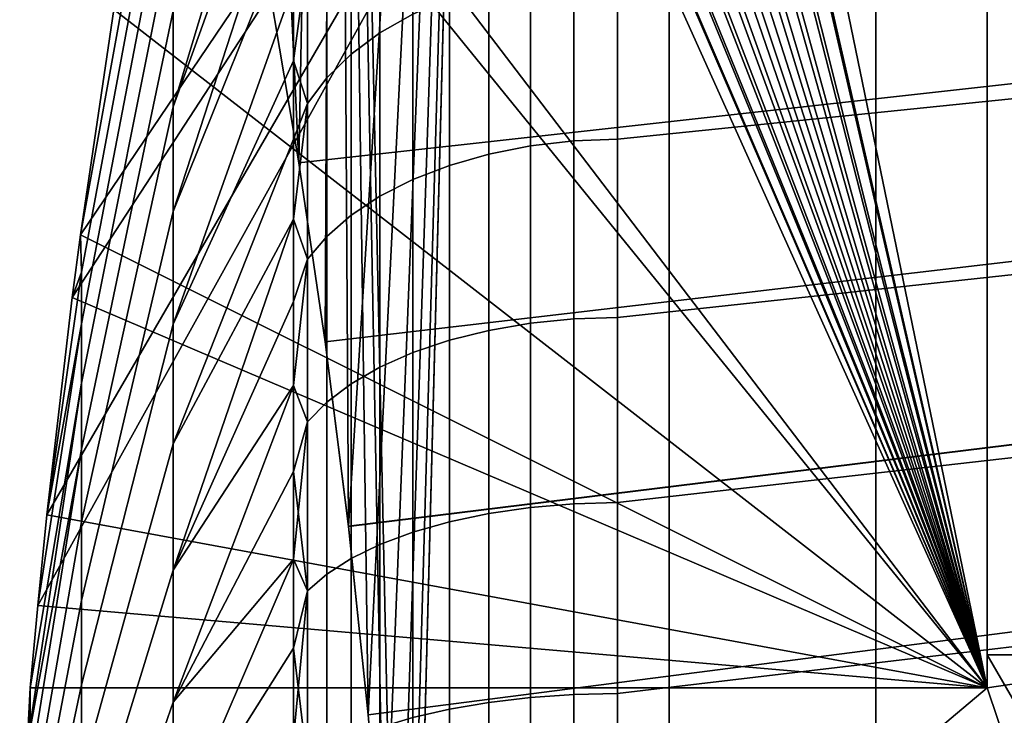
# Model space of a CAD drawing. Header units: metres. Extents: x -109 to 109, y -100 to 58.
# Tile 101 of 256: x -89.44 to -87.97, y 44.16 to 45.2. Entities that reach past the tile are written whole.
import ezdxf

# ---------------------------------------------------------------- set-up
doc = ezdxf.new("R2010")
doc.units = ezdxf.units.M
doc.layers.add('solid_21_062_100_XXX', color=7, linetype='CONTINUOUS')

msp = doc.modelspace()

# ---------------------------------------------------------------- linework, layer by layer
at = {"layer": 'solid_21_062_100_XXX'}
for points in [[(-88.973404, 47.799999, 3.662539), (-89.162148, 47.799999, 2.944479), (-89.027458, 44.984215, 3.473162), (-88.987923, 44.717022, 3.612728)], [(-89.162148, 47.799999, 2.944479), (-89.070724, 45.241234, 3.313137), (-89.027458, 44.984215, 3.473162)], [(-88.973404, 47.799999, -3.662539), (-89.027412, 44.983936, -3.473325), (-89.070694, 45.241035, -3.313264)], [(-88.973404, 47.799999, -3.662539), (-88.9879, 44.71685, -3.612811), (-89.027412, 44.983936, -3.473325)], [(-88.973404, 47.799999, 3.662539), (-88.987923, 44.717022, 3.612728), (-88.95311, 44.442177, 3.730969)], [(-88.74398, 47.799999, -4.368627), (-88.953049, 44.441681, -3.731162), (-88.9879, 44.71685, -3.612811), (-88.973404, 47.799999, -3.662539)], [(-88.743973, 28.5, -4.368652), (-88.973404, 28.5, -3.662532), (-88.869316, 43, -4), (-88.74398, 47.799999, -4.368627)], [(-88.74398, 47.799999, 4.368627), (-88.973404, 47.799999, 3.662539), (-88.883125, 43.584702, 3.957034), (-88.87278, 43.292572, 3.989282)], [(-88.973404, 47.799999, 3.662539), (-88.900177, 43.874352, 3.903273), (-88.883125, 43.584702, 3.957034)], [(-88.973404, 47.799999, 3.662539), (-88.923653, 44.16069, 3.827897), (-88.900177, 43.874352, 3.903273)], [(-88.973404, 47.799999, 3.662539), (-88.95311, 44.442177, 3.730969), (-88.923653, 44.16069, 3.827897)], [(-88.74398, 47.799999, -4.368627), (-88.92363, 44.160416, -3.827981), (-88.953049, 44.441681, -3.731162)], [(-88.74398, 47.799999, -4.368627), (-88.900162, 43.874088, -3.903329), (-88.92363, 44.160416, -3.827981)], [(-88.74398, 47.799999, -4.368627), (-88.883118, 43.584526, -3.957062), (-88.900162, 43.874088, -3.903329)], [(-88.74398, 47.799999, -4.368627), (-88.87278, 43.292606, -3.98928), (-88.883118, 43.584526, -3.957062)], [(-88.74398, 47.799999, -4.368627), (-88.869316, 43, -4), (-88.87278, 43.292606, -3.98928)], [(-88.74398, 47.799999, 4.368627), (-88.87278, 43.292572, 3.989282), (-88.869316, 43, 4)], [(-88.74398, 47.799999, 4.368627), (-88.869316, 43, 4), (-88.743973, 28.5, 4.368652)], [(-88.74398, 47.799999, -4.368627), (-88.474617, 47.799999, -5.060491), (-88.474602, 28.5, -5.060523), (-88.743973, 28.5, -4.368652)], [(-88.474617, 47.799999, 5.060491), (-88.74398, 47.799999, 4.368627), (-88.743973, 28.5, 4.368652), (-88.474602, 28.5, 5.060523)], [(-88.474617, 47.799999, -5.060491), (-88.166183, 47.799999, -5.735868), (-88.166176, 28.5, -5.735888), (-88.474602, 28.5, -5.060523)], [(-88.166183, 47.799999, 5.735868), (-88.474617, 47.799999, 5.060491), (-88.474602, 28.5, 5.060523), (-88.166176, 28.5, 5.735888)], [(-88.166183, 47.799999, -5.735868), (-87.819687, 47.799999, -6.392541), (-87.819687, 28.5, -6.392544), (-88.166176, 28.5, -5.735888)], [(-87.819687, 47.799999, 6.392541), (-88.166183, 47.799999, 5.735868), (-88.166176, 28.5, 5.735888), (-87.819687, 28.5, 6.392543)], [(-88, 44.200962, -0.75), (-88, 46.878143, -0.75), (-89.417076, 44.323811, -0.75), (-89.428215, 44.200962, -0.75)], [(-88, 46.878143, -0.75), (-89.403587, 44.458649, -0.75), (-89.417076, 44.323811, -0.75)], [(-88, 46.878143, -0.75), (-89.365715, 44.783115, -0.75), (-89.403587, 44.458649, -0.75)], [(-88, 46.878143, -0.75), (-89.353363, 44.876709, -0.75), (-89.365715, 44.783115, -0.75)], [(-88, 46.878143, -0.75), (-89.30365, 45.212986, -0.75), (-89.353363, 44.876709, -0.75)], [(-88.668961, 46.863945, 0.75), (-88.617142, 46.873764, 0.75), (-88, 44.200962, 0.75)], [(-88.617142, 46.873764, 0.75), (-88.610741, 46.874584, 0.75), (-88, 44.200962, 0.75)], [(-88.610741, 46.874584, 0.75), (-88.551727, 46.878143, 0.75), (-88, 44.200962, 0.75)], [(-88, 44.200962, 0.75), (-88.551727, 46.878143, 0.75), (-88, 46.878143, 0.75)], [(-88, 44.25, -0.721688), (-88, 46.878143, 0.75), (-88, 46.878143, -0.75), (-88, 44.200962, -0.75)], [(-88, 44.200962, 0.75), (-88, 46.878143, 0.75), (-88, 44.25, 0.721688)], [(-88, 44.25, -0.721688), (-88, 44.25, 0.721688), (-88, 46.878143, 0.75)], [(-88.725609, 46.846348, 0.75), (-88.681511, 46.860683, 0.75), (-88, 44.200962, 0.75)], [(-88.681511, 46.860683, 0.75), (-88.668961, 46.863945, 0.75), (-88, 44.200962, 0.75)], [(-88.743652, 46.839123, 0.75), (-88.725609, 46.846348, 0.75), (-88, 44.200962, 0.75)], [(-88.779892, 46.82201, 0.75), (-88.743652, 46.839123, 0.75), (-88, 44.200962, 0.75)], [(-88.802475, 46.809452, 0.75), (-88.779892, 46.82201, 0.75), (-88, 44.200962, 0.75)], [(-88.831047, 46.791225, 0.75), (-88.802475, 46.809452, 0.75), (-88, 44.200962, 0.75)], [(-88.856964, 46.772179, 0.75), (-88.831047, 46.791225, 0.75), (-88, 44.200962, 0.75)], [(-88.878365, 46.754375, 0.75), (-88.856964, 46.772179, 0.75), (-88, 44.200962, 0.75)], [(-88.906204, 46.727928, 0.75), (-88.878365, 46.754375, 0.75), (-88, 44.200962, 0.75)], [(-88.92115, 46.711922, 0.75), (-88.906204, 46.727928, 0.75), (-88, 44.200962, 0.75)], [(-88.949348, 46.677444, 0.75), (-88.92115, 46.711922, 0.75), (-88, 44.200962, 0.75)], [(-88.958763, 46.664413, 0.75), (-88.949348, 46.677444, 0.75), (-88, 44.200962, 0.75)], [(-88.985634, 46.62159, 0.75), (-88.958763, 46.664413, 0.75), (-88, 44.200962, 0.75)], [(-89.014442, 46.561329, 0.75), (-88.990623, 46.612484, 0.75), (-88, 44.200962, 0.75)], [(-88.990623, 46.612484, 0.75), (-88.985634, 46.62159, 0.75), (-88, 44.200962, 0.75)], [(-89.016212, 46.556854, 0.75), (-88, 44.200962, 0.75), (-89.035118, 46.498283, 0.75)], [(-89.016212, 46.556854, 0.75), (-89.014442, 46.561329, 0.75), (-88, 44.200962, 0.75)], [(-88, 44.200962, 0.75), (-89.201447, 45.776501, 0.75), (-89.035118, 46.498283, 0.75)], [(-88, 44.200962, 0.75), (-89.216858, 45.699196, 0.75), (-89.201447, 45.776501, 0.75)], [(-89.215111, 45.210709, 1.734483), (-89.215111, 45.067425, 1.903004), (-89.035118, 45.663582, 2.388688), (-89.035118, 45.756947, 2.280294)], [(-89.215111, 45.067425, -1.903004), (-89.215111, 45.210709, -1.734483), (-89.035118, 45.756947, -2.280294), (-89.035118, 45.663582, -2.388688)], [(-88, 44.200962, 0.75), (-89.30365, 45.212986, 0.75), (-89.216858, 45.699196, 0.75)], [(-89.215111, 45.067425, 1.903004), (-89.035118, 45.565956, 2.493262), (-89.035118, 45.663582, 2.388688)], [(-89.215111, 45.067425, -1.903004), (-89.035118, 45.663582, -2.388688), (-89.035118, 45.565956, -2.493262)], [(-89.351692, 44.820992, 0.902504), (-89.215111, 45.555241, 1.168931), (-89.215111, 45.639275, 0.964313), (-89.353363, 44.876709, 0.75)], [(-89.30365, 45.212986, 0.75), (-89.353363, 44.876709, 0.75), (-89.215111, 45.639275, 0.964313)], [(-89.351692, 44.820992, -0.902504), (-89.353363, 44.876709, -0.75), (-89.215111, 45.639275, -0.964313), (-89.215111, 45.555241, -1.168931)], [(-89.353363, 44.876709, -0.75), (-89.30365, 45.212986, -0.75), (-89.215111, 45.639275, -0.964313)], [(-89.215111, 45.067425, 1.903004), (-89.215111, 44.911327, 2.059732), (-89.035118, 45.464233, 2.59385), (-89.035118, 45.565956, 2.493262)], [(-89.215111, 44.911327, -2.059732), (-89.215111, 45.067425, -1.903004), (-89.035118, 45.565956, -2.493262), (-89.035118, 45.464233, -2.59385)], [(-89.351692, 44.74374, 1.043979), (-89.215111, 45.455376, 1.366306), (-89.215111, 45.555241, 1.168931), (-89.351692, 44.820992, 0.902504)], [(-89.351692, 44.74374, -1.043979), (-89.351692, 44.820992, -0.902504), (-89.215111, 45.555241, -1.168931), (-89.215111, 45.455376, -1.366306)], [(-89.215111, 44.911327, 2.059732), (-89.035118, 45.358566, 2.69029), (-89.035118, 45.464233, 2.59385)], [(-89.215111, 44.911327, -2.059732), (-89.035118, 45.464233, -2.59385), (-89.035118, 45.358566, -2.69029)], [(-89.351692, 44.655521, 1.178887), (-89.215111, 45.340294, 1.555213), (-89.215111, 45.455376, 1.366306), (-89.351692, 44.74374, 1.043979)], [(-89.351692, 44.655521, -1.178887), (-89.351692, 44.74374, -1.043979), (-89.215111, 45.455376, -1.366306), (-89.215111, 45.340294, -1.555213)], [(-88.856979, 45.439941, -2.972947), (-88.856979, 45.206036, -3.150418), (-88.906227, 45.178005, -3.117063), (-88.906227, 45.409081, -2.942131)], [(-88.856979, 45.439941, 2.972947), (-88.906227, 45.409081, 2.942131), (-88.906227, 45.178005, 3.117063), (-88.856979, 45.206036, 3.150418)], [(-87.228996, 45.432625, 3.175265), (-87.176468, 45.18935, 3.347646), (-89.027458, 44.984215, 3.473162), (-89.070724, 45.241234, 3.313137)], [(-87.228996, 45.432617, -3.17527), (-89.070694, 45.241035, -3.313264), (-89.027412, 44.983936, -3.473325), (-87.176468, 45.189346, -3.34765)], [(-88.906227, 45.409081, -2.942131), (-88.906227, 45.178005, -3.117063), (-88.949356, 45.146049, -3.079034), (-88.949356, 45.37389, -2.906995)], [(-88.906227, 45.409081, 2.942131), (-88.949356, 45.37389, 2.906995), (-88.949356, 45.146049, 3.079034), (-88.906227, 45.178005, 3.117063)], [(-87.400002, 45.384315, 3.149213), (-88.551727, 45.273266, 3.230288), (-88.551727, 45.019218, 3.394886), (-87.400002, 45.137527, 3.321669)], [(-88.551727, 45.019218, -3.394886), (-88.551727, 45.273266, -3.230288), (-87.400002, 45.384315, -3.149213), (-87.400002, 45.137527, -3.321669)], [(-88.949356, 45.37389, -2.906995), (-88.949356, 45.146049, -3.079034), (-88.985641, 45.110714, -3.036984), (-88.985641, 45.334984, -2.868143)], [(-88.949356, 45.37389, 2.906995), (-88.985641, 45.334984, 2.868143), (-88.985641, 45.110714, 3.036984), (-88.949356, 45.146049, 3.079034)], [(-89.215111, 44.911327, 2.059732), (-89.215111, 44.743385, 2.203696), (-89.035118, 45.24913, 2.782429), (-89.035118, 45.358566, 2.69029)], [(-89.215111, 44.743385, -2.203696), (-89.215111, 44.911327, -2.059732), (-89.035118, 45.358566, -2.69029), (-89.035118, 45.24913, -2.782429)], [(-89.351692, 44.556889, 1.306379), (-89.215111, 45.210709, 1.734483), (-89.215111, 45.340294, 1.555213), (-89.351692, 44.655521, 1.178887)], [(-89.351692, 44.556889, -1.306379), (-89.351692, 44.655521, -1.178887), (-89.215111, 45.340294, -1.555213), (-89.215111, 45.210709, -1.734483)], [(-88.985641, 45.334984, -2.868143), (-88.985641, 45.110714, -3.036984), (-89.014442, 45.072609, -2.991639), (-89.014442, 45.293022, -2.826245)], [(-88.985641, 45.334984, 2.868143), (-89.014442, 45.293022, 2.826245), (-89.014442, 45.072609, 2.991639), (-88.985641, 45.110714, 3.036984)], [(-89.014442, 45.293022, 2.826245), (-89.035118, 45.24913, 2.782429), (-89.035118, 45.136097, 2.87012)], [(-89.014442, 45.072609, 2.991639), (-89.014442, 45.293022, 2.826245), (-89.035118, 45.136097, 2.87012)], [(-89.014442, 45.293022, -2.826245), (-89.014442, 45.072609, -2.991639), (-89.035118, 45.136097, -2.87012), (-89.035118, 45.24913, -2.782429)], [(-88.617157, 45.016724, 3.391369), (-88.551727, 45.019218, 3.394886), (-88.551727, 45.273266, 3.230288), (-88.617157, 45.270466, 3.227001)], [(-88.617157, 45.016724, -3.391369), (-88.617157, 45.270466, -3.227001), (-88.551727, 45.273266, -3.230288), (-88.551727, 45.019218, -3.394886)], [(-88.681526, 45.262154, -3.217147), (-88.681526, 45.009312, -3.380835), (-88.743652, 44.997112, -3.363465), (-88.743652, 45.248474, -3.200894)], [(-88.681526, 45.262154, 3.217147), (-88.743652, 45.248474, 3.200894), (-88.743652, 44.997112, 3.363465), (-88.681526, 45.009312, 3.380835)], [(-88.617157, 45.270466, -3.227001), (-88.617157, 45.016724, -3.391369), (-88.681526, 45.009312, -3.380835), (-88.681526, 45.262154, -3.217147)], [(-88.617157, 45.270466, 3.227001), (-88.681526, 45.262154, 3.217147), (-88.681526, 45.009312, 3.380835), (-88.617157, 45.016724, 3.391369)], [(-89.215111, 44.743385, 2.203696), (-89.035118, 45.136097, 2.87012), (-89.035118, 45.24913, 2.782429)], [(-89.215111, 44.743385, -2.203696), (-89.035118, 45.24913, -2.782429), (-89.035118, 45.136097, -2.87012)], [(-88.743652, 45.248474, -3.200894), (-88.743652, 44.997112, -3.363465), (-88.802483, 44.980339, -3.339559), (-88.802483, 45.22966, -3.178523)], [(-88.743652, 45.248474, 3.200894), (-88.802483, 45.22966, 3.178523), (-88.802483, 44.980339, 3.339559), (-88.743652, 44.997112, 3.363465)], [(-88.802483, 45.22966, -3.178523), (-88.802483, 44.980339, -3.339559), (-88.856979, 44.959274, -3.309528), (-88.856979, 45.206036, -3.150418)], [(-88.802483, 45.22966, 3.178523), (-88.856979, 45.206036, 3.150418), (-88.856979, 44.959274, 3.309528), (-88.802483, 44.980339, 3.339559)], [(-88, 44.200962, 0.75), (-89.353363, 44.876709, 0.75), (-89.30365, 45.212986, 0.75)], [(-89.351692, 44.44846, 1.425653), (-89.215111, 45.067425, 1.903004), (-89.215111, 45.210709, 1.734483), (-89.351692, 44.556889, 1.306379)], [(-89.351692, 44.44846, -1.425653), (-89.351692, 44.556889, -1.306379), (-89.215111, 45.210709, -1.734483), (-89.215111, 45.067425, -1.903004)], [(-88.856979, 45.206036, -3.150418), (-88.856979, 44.959274, -3.309528), (-88.906227, 44.93428, -3.273889), (-88.906227, 45.178005, -3.117063)], [(-88.856979, 45.206036, 3.150418), (-88.906227, 45.178005, 3.117063), (-88.906227, 44.93428, 3.273889), (-88.856979, 44.959274, 3.309528)], [(-87.176468, 45.18935, 3.347646), (-87.127228, 44.935005, 3.500822), (-88.987923, 44.717022, 3.612728), (-89.027458, 44.984215, 3.473162)], [(-87.176468, 45.189346, -3.34765), (-89.027412, 44.983936, -3.473325), (-88.9879, 44.71685, -3.612811), (-87.127228, 44.935001, -3.500825)], [(-88.906227, 45.178005, -3.117063), (-88.906227, 44.93428, -3.273889), (-88.949356, 44.905788, -3.233256), (-88.949356, 45.146049, -3.079034)], [(-88.906227, 45.178005, 3.117063), (-88.949356, 45.146049, 3.079034), (-88.949356, 44.905788, 3.233256), (-88.906227, 44.93428, 3.273889)], [(-88.949356, 45.146049, -3.079034), (-88.949356, 44.905788, -3.233256), (-88.985641, 44.874287, -3.188329), (-88.985641, 45.110714, -3.036984)], [(-88.949356, 45.146049, 3.079034), (-88.985641, 45.110714, 3.036984), (-88.985641, 44.874287, 3.188329), (-88.949356, 44.905788, 3.233256)], [(-89.215111, 44.743385, 2.203696), (-89.215111, 44.56464, 2.334003), (-89.035118, 45.019646, 2.953222), (-89.035118, 45.136097, 2.87012)], [(-89.215111, 44.56464, -2.334003), (-89.215111, 44.743385, -2.203696), (-89.035118, 45.136097, -2.87012), (-89.035118, 45.019646, -2.953222)], [(-89.014442, 45.072609, 2.991639), (-89.035118, 45.136097, 2.87012), (-89.035118, 45.019646, 2.953222)], [(-89.014442, 45.072609, -2.991639), (-89.035118, 45.019646, -2.953222), (-89.035118, 45.136097, -2.87012)], [(-87.400002, 45.137527, 3.321669), (-88.551727, 45.019218, 3.394886), (-88.551727, 44.753315, 3.539546), (-87.400002, 44.878319, 3.474827)], [(-88.551727, 44.753315, -3.539546), (-88.551727, 45.019218, -3.394886), (-87.400002, 45.137527, -3.321669), (-87.400002, 44.878319, -3.474827)], [(-88.985641, 45.110714, -3.036984), (-88.985641, 44.874287, -3.188329), (-89.014442, 44.840313, -3.139881), (-89.014442, 45.072609, -2.991639)], [(-88.985641, 45.110714, 3.036984), (-89.014442, 45.072609, 2.991639), (-89.014442, 44.840313, 3.139881), (-88.985641, 44.874287, 3.188329)], [(-89.351692, 44.330921, 1.53596), (-89.215111, 44.911327, 2.059732), (-89.215111, 45.067425, 1.903004), (-89.351692, 44.44846, 1.425653)], [(-89.351692, 44.330921, -1.53596), (-89.351692, 44.44846, -1.425653), (-89.215111, 45.067425, -1.903004), (-89.215111, 44.911327, -2.059732)], [(-89.014442, 45.072609, 2.991639), (-89.035118, 45.019646, 2.953222), (-89.035118, 44.899971, 3.031601)], [(-89.014442, 44.840313, 3.139881), (-89.014442, 45.072609, 2.991639), (-89.035118, 44.899971, 3.031601)], [(-89.014442, 45.072609, -2.991639), (-89.014442, 44.840313, -3.139881), (-89.035118, 44.899971, -3.031601), (-89.035118, 45.019646, -2.953222)], [(-89.215111, 44.376198, 2.449846), (-89.035118, 44.899971, 3.031601), (-89.035118, 45.019646, 2.953222), (-89.215111, 44.56464, 2.334003)], [(-89.215111, 44.56464, -2.334003), (-89.035118, 45.019646, -2.953222), (-89.035118, 44.899971, -3.031601)], [(-88.681526, 45.009312, -3.380835), (-88.681526, 44.744682, -3.524693), (-88.743652, 44.734055, -3.506339), (-88.743652, 44.997112, -3.363465)], [(-88.681526, 45.009312, 3.380835), (-88.743652, 44.997112, 3.363465), (-88.743652, 44.734055, 3.506339), (-88.681526, 44.744682, 3.524693)], [(-88.617157, 45.016724, -3.391369), (-88.617157, 44.751141, -3.535826), (-88.681526, 44.744682, -3.524693), (-88.681526, 45.009312, -3.380835)], [(-88.617157, 45.016724, 3.391369), (-88.681526, 45.009312, 3.380835), (-88.681526, 44.744682, 3.524693), (-88.617157, 44.751141, 3.535826)], [(-88.617157, 44.751141, 3.535826), (-88.551727, 44.753315, 3.539546), (-88.551727, 45.019218, 3.394886), (-88.617157, 45.016724, 3.391369)], [(-88.617157, 44.751141, -3.535826), (-88.617157, 45.016724, -3.391369), (-88.551727, 45.019218, -3.394886), (-88.551727, 44.753315, -3.539546)], [(-88.743652, 44.997112, -3.363465), (-88.743652, 44.734055, -3.506339), (-88.802483, 44.719444, -3.481079), (-88.802483, 44.980339, -3.339559)], [(-88.743652, 44.997112, 3.363465), (-88.802483, 44.980339, 3.339559), (-88.802483, 44.719444, 3.481079), (-88.743652, 44.734055, 3.506339)], [(-88.802483, 44.980339, -3.339559), (-88.802483, 44.719444, -3.481079), (-88.856979, 44.701092, -3.44935), (-88.856979, 44.959274, -3.309528)], [(-88.802483, 44.980339, 3.339559), (-88.856979, 44.959274, 3.309528), (-88.856979, 44.701092, 3.44935), (-88.802483, 44.719444, 3.481079)], [(-88.856979, 44.959274, -3.309528), (-88.856979, 44.701092, -3.44935), (-88.906227, 44.679321, -3.411696), (-88.906227, 44.93428, -3.273889)], [(-88.856979, 44.959274, 3.309528), (-88.906227, 44.93428, 3.273889), (-88.906227, 44.679321, 3.411696), (-88.856979, 44.701092, 3.44935)], [(-87.127228, 44.935005, 3.500822), (-87.082497, 44.672005, 3.633791), (-88.95311, 44.442177, 3.730969), (-88.987923, 44.717022, 3.612728)], [(-87.127228, 44.935001, -3.500825), (-88.9879, 44.71685, -3.612811), (-88.953049, 44.441681, -3.731162), (-87.082497, 44.672001, -3.633794)], [(-88.906227, 44.93428, -3.273889), (-88.906227, 44.679321, -3.411696), (-88.949356, 44.654503, -3.368768), (-88.949356, 44.905788, -3.233256)], [(-88.906227, 44.93428, 3.273889), (-88.949356, 44.905788, 3.233256), (-88.949356, 44.654503, 3.368768), (-88.906227, 44.679321, 3.411696)], [(-89.351692, 44.205009, 1.636604), (-89.215111, 44.743385, 2.203696), (-89.215111, 44.911327, 2.059732), (-89.351692, 44.330921, 1.53596)], [(-89.351692, 44.205009, -1.636604), (-89.351692, 44.330921, -1.53596), (-89.215111, 44.911327, -2.059732), (-89.215111, 44.743385, -2.203696)], [(-88.949356, 44.905788, -3.233256), (-88.949356, 44.654503, -3.368768), (-88.985641, 44.62706, -3.321305), (-88.985641, 44.874287, -3.188329)], [(-88.949356, 44.905788, 3.233256), (-88.985641, 44.874287, 3.188329), (-88.985641, 44.62706, 3.321305), (-88.949356, 44.654503, 3.368768)], [(-89.215111, 44.376198, 2.449846), (-89.035118, 44.777256, 3.105134), (-89.035118, 44.899971, 3.031601)], [(-89.215111, 44.376198, -2.449846), (-89.215111, 44.56464, -2.334003), (-89.035118, 44.899971, -3.031601), (-89.035118, 44.777256, -3.105134)], [(-89.014442, 44.840313, 3.139881), (-89.035118, 44.899971, 3.031601), (-89.035118, 44.777256, 3.105134)], [(-89.014442, 44.840313, -3.139881), (-89.035118, 44.777256, -3.105134), (-89.035118, 44.899971, -3.031601)], [(-89.351692, 44.820992, 0.902504), (-89.353363, 44.876709, 0.75), (-89.365715, 44.783115, 0.75)], [(-88, 44.200962, 0.75), (-89.365715, 44.783115, 0.75), (-89.353363, 44.876709, 0.75)], [(-89.365715, 44.783115, -0.75), (-89.353363, 44.876709, -0.75), (-89.351692, 44.820992, -0.902504)], [(-87.400002, 44.878319, 3.474827), (-88.551727, 44.753315, 3.539546), (-88.551727, 44.477116, 3.663418), (-87.400002, 44.608196, 3.607797)], [(-88.551727, 44.477116, -3.663418), (-88.551727, 44.753315, -3.539546), (-87.400002, 44.878319, -3.474827), (-87.400002, 44.608196, -3.607797)], [(-88.985641, 44.874287, -3.188329), (-88.985641, 44.62706, -3.321305), (-89.014442, 44.597466, -3.270123), (-89.014442, 44.840313, -3.139881)], [(-88.985641, 44.874287, 3.188329), (-89.014442, 44.840313, 3.139881), (-89.014442, 44.597466, 3.270123), (-88.985641, 44.62706, 3.321305)], [(-89.014442, 44.840313, 3.139881), (-89.035118, 44.777256, 3.105134), (-89.035118, 44.651699, 3.173702)], [(-89.014442, 44.597466, 3.270123), (-89.014442, 44.840313, 3.139881), (-89.035118, 44.651699, 3.173702)], [(-89.014442, 44.840313, -3.139881), (-89.014442, 44.597466, -3.270123), (-89.035118, 44.651699, -3.173702), (-89.035118, 44.777256, -3.105134)], [(-89.351692, 44.74374, 1.043979), (-89.351692, 44.820992, 0.902504), (-89.403587, 44.458649, 0.75), (-89.417076, 44.323811, 0.75)], [(-89.351692, 44.820992, 0.902504), (-89.365715, 44.783115, 0.75), (-89.403587, 44.458649, 0.75)], [(-89.403587, 44.458649, -0.75), (-89.351692, 44.820992, -0.902504), (-89.351692, 44.74374, -1.043979)], [(-89.403587, 44.458649, -0.75), (-89.365715, 44.783115, -0.75), (-89.351692, 44.820992, -0.902504)], [(-88, 44.200962, 0.75), (-89.403587, 44.458649, 0.75), (-89.365715, 44.783115, 0.75)], [(-89.215111, 44.179226, 2.550507), (-89.035118, 44.651699, 3.173702), (-89.035118, 44.777256, 3.105134), (-89.215111, 44.376198, 2.449846)], [(-89.215111, 44.376198, -2.449846), (-89.035118, 44.777256, -3.105134), (-89.035118, 44.651699, -3.173702)], [(-89.351692, 44.655521, 1.178887), (-89.351692, 44.74374, 1.043979), (-89.417076, 44.323811, 0.75), (-89.428215, 44.200962, 0.75)], [(-89.417076, 44.323811, -0.75), (-89.351692, 44.74374, -1.043979), (-89.351692, 44.655521, -1.178887), (-89.428215, 44.200962, -0.75)], [(-89.417076, 44.323811, -0.75), (-89.403587, 44.458649, -0.75), (-89.351692, 44.74374, -1.043979)], [(-89.351692, 44.071518, 1.726954), (-89.215111, 44.56464, 2.334003), (-89.215111, 44.743385, 2.203696), (-89.351692, 44.205009, 1.636604)], [(-89.351692, 44.071518, -1.726954), (-89.351692, 44.205009, -1.636604), (-89.215111, 44.743385, -2.203696), (-89.215111, 44.56464, -2.334003)], [(-88.681526, 44.744682, -3.524693), (-88.681526, 44.469822, -3.647877), (-88.743652, 44.460842, -3.628677), (-88.743652, 44.734055, -3.506339)], [(-88.681526, 44.744682, 3.524693), (-88.743652, 44.734055, 3.506339), (-88.743652, 44.460842, 3.628677), (-88.681526, 44.469822, 3.647877)], [(-88.617157, 44.751141, -3.535826), (-88.617157, 44.475277, -3.659524), (-88.681526, 44.469822, -3.647877), (-88.681526, 44.744682, -3.524693)], [(-88.617157, 44.751141, 3.535826), (-88.681526, 44.744682, 3.524693), (-88.681526, 44.469822, 3.647877), (-88.617157, 44.475277, 3.659524)], [(-88.617157, 44.475277, 3.659524), (-88.551727, 44.477116, 3.663418), (-88.551727, 44.753315, 3.539546), (-88.617157, 44.751141, 3.535826)], [(-88.617157, 44.475277, -3.659524), (-88.617157, 44.751141, -3.535826), (-88.551727, 44.753315, -3.539546), (-88.551727, 44.477116, -3.663418)], [(-88.743652, 44.734055, -3.506339), (-88.743652, 44.460842, -3.628677), (-88.802483, 44.448498, -3.602256), (-88.802483, 44.719444, -3.481079)], [(-88.743652, 44.734055, 3.506339), (-88.802483, 44.719444, 3.481079), (-88.802483, 44.448498, 3.602256), (-88.743652, 44.460842, 3.628677)], [(-88.802483, 44.719444, -3.481079), (-88.802483, 44.448498, -3.602256), (-88.856979, 44.432999, -3.569068), (-88.856979, 44.701092, -3.44935)], [(-88.802483, 44.719444, 3.481079), (-88.856979, 44.701092, 3.44935), (-88.856979, 44.432999, 3.569068), (-88.802483, 44.448498, 3.602256)], [(-88.856979, 44.701092, -3.44935), (-88.856979, 44.432999, -3.569068), (-88.906227, 44.414608, -3.529686), (-88.906227, 44.679321, -3.411696)], [(-88.856979, 44.701092, 3.44935), (-88.906227, 44.679321, 3.411696), (-88.906227, 44.414608, 3.529686), (-88.856979, 44.432999, 3.569068)], [(-87.082497, 44.672005, 3.633791), (-87.043274, 44.402489, 3.746068), (-88.923653, 44.16069, 3.827897), (-88.95311, 44.442177, 3.730969)], [(-87.082497, 44.672001, -3.633794), (-88.953049, 44.441681, -3.731162), (-88.92363, 44.160416, -3.827981), (-87.043274, 44.402481, -3.746071)], [(-88.906227, 44.679321, -3.411696), (-88.906227, 44.414608, -3.529686), (-88.949356, 44.393642, -3.484787), (-88.949356, 44.654503, -3.368768)], [(-88.906227, 44.679321, 3.411696), (-88.949356, 44.654503, 3.368768), (-88.949356, 44.393642, 3.484787), (-88.906227, 44.414608, 3.529686)], [(-89.351692, 44.556889, 1.306379), (-89.351692, 44.655521, 1.178887), (-89.432625, 44.114437, 0.799955), (-89.436295, 44.028683, 0.849466)], [(-89.351692, 44.655521, 1.178887), (-89.428215, 44.200962, 0.75), (-89.432625, 44.114437, 0.799955)], [(-89.428215, 44.200962, -0.75), (-89.351692, 44.655521, -1.178887), (-89.351692, 44.556889, -1.306379), (-89.432625, 44.114437, -0.799955)], [(-88.949356, 44.654503, -3.368768), (-88.949356, 44.393642, -3.484787), (-88.985641, 44.370461, -3.435146), (-88.985641, 44.62706, -3.321305)], [(-88.949356, 44.654503, 3.368768), (-88.985641, 44.62706, 3.321305), (-88.985641, 44.370461, 3.435146), (-88.949356, 44.393642, 3.484787)], [(-89.215111, 44.179226, 2.550507), (-89.035118, 44.523502, 3.237196), (-89.035118, 44.651699, 3.173702)], [(-89.215111, 44.179226, -2.550507), (-89.215111, 44.376198, -2.449846), (-89.035118, 44.651699, -3.173702), (-89.035118, 44.523499, -3.237196)], [(-89.014442, 44.597466, 3.270123), (-89.035118, 44.651699, 3.173702), (-89.035118, 44.523502, 3.237196)], [(-89.014442, 44.597466, -3.270123), (-89.035118, 44.523499, -3.237196), (-89.035118, 44.651699, -3.173702)], [(-88.985641, 44.62706, -3.321305), (-88.985641, 44.370461, -3.435146), (-89.014442, 44.345463, -3.381617), (-89.014442, 44.597466, -3.270123)], [(-88.985641, 44.62706, 3.321305), (-89.014442, 44.597466, 3.270123), (-89.014442, 44.345463, 3.381617), (-88.985641, 44.370461, 3.435146)], [(-89.014442, 44.597466, 3.270123), (-89.035118, 44.523502, 3.237196), (-89.035118, 44.392868, 3.295514)], [(-89.014442, 44.345463, 3.381617), (-89.014442, 44.597466, 3.270123), (-89.035118, 44.392868, 3.295514)], [(-89.014442, 44.597466, -3.270123), (-89.014442, 44.345463, -3.381617), (-89.035118, 44.523499, -3.237196)], [(-87.400002, 44.608196, 3.607797), (-88.551727, 44.477116, 3.663418), (-88.551727, 44.192238, 3.765776), (-87.400002, 44.328735, 3.719807)], [(-88.551727, 44.192238, -3.765776), (-88.551727, 44.477116, -3.663418), (-87.400002, 44.608196, -3.607797), (-87.400002, 44.328735, -3.719807)], [(-89.351692, 44.44846, 1.425653), (-89.351692, 44.556889, 1.306379), (-89.436295, 44.028683, 0.849466), (-89.43924, 43.943356, 0.898729)], [(-89.436295, 44.028683, -0.849466), (-89.351692, 44.556889, -1.306379), (-89.351692, 44.44846, -1.425653), (-89.43924, 43.943356, -0.898729)], [(-89.436295, 44.028683, -0.849466), (-89.432625, 44.114437, -0.799955), (-89.351692, 44.556889, -1.306379)], [(-89.351692, 43.93129, 1.80644), (-89.215111, 44.376198, 2.449846), (-89.215111, 44.56464, 2.334003), (-89.351692, 44.071518, 1.726954)], [(-89.351692, 43.93129, -1.80644), (-89.351692, 44.071518, -1.726954), (-89.215111, 44.56464, -2.334003), (-89.215111, 44.376198, -2.449846)], [(-89.215111, 43.974949, 2.635363), (-89.035118, 44.392868, 3.295514), (-89.035118, 44.523502, 3.237196), (-89.215111, 44.179226, 2.550507)], [(-89.215111, 44.179226, -2.550507), (-89.035118, 44.523499, -3.237196), (-89.035118, 44.392868, -3.295514)], [(-89.014442, 44.345463, -3.381617), (-89.035118, 44.392868, -3.295514), (-89.035118, 44.523499, -3.237196)], [(-88.681526, 44.469822, -3.647877), (-88.681526, 44.186337, -3.749664), (-88.743652, 44.179077, -3.729764), (-88.743652, 44.460842, -3.628677)], [(-88.681526, 44.469822, 3.647877), (-88.743652, 44.460842, 3.628677), (-88.743652, 44.179077, 3.729764), (-88.681526, 44.186337, 3.749664)], [(-88.617157, 44.475277, -3.659524), (-88.617157, 44.19075, -3.761737), (-88.681526, 44.186337, -3.749664), (-88.681526, 44.469822, -3.647877)], [(-88.617157, 44.475277, 3.659524), (-88.681526, 44.469822, 3.647877), (-88.681526, 44.186337, 3.749664), (-88.617157, 44.19075, 3.761737)], [(-88.617157, 44.19075, 3.761737), (-88.551727, 44.192238, 3.765776), (-88.551727, 44.477116, 3.663418), (-88.617157, 44.475277, 3.659524)], [(-88.617157, 44.19075, -3.761737), (-88.617157, 44.475277, -3.659524), (-88.551727, 44.477116, -3.663418), (-88.551727, 44.192238, -3.765776)], [(-89.351692, 44.330921, 1.53596), (-89.351692, 44.44846, 1.425653), (-89.43924, 43.943356, 0.898729), (-89.441483, 43.858143, 0.947926)], [(-89.43924, 43.943356, -0.898729), (-89.351692, 44.44846, -1.425653), (-89.351692, 44.330921, -1.53596), (-89.441483, 43.858143, -0.947926)], [(-88, 44.200962, 0.75), (-89.417076, 44.323811, 0.75), (-89.403587, 44.458649, 0.75)], [(-88.802483, 44.448498, -3.602256), (-88.802483, 44.16909, -3.702381), (-88.856979, 44.156551, -3.667986), (-88.856979, 44.432999, -3.569068)], [(-88.802483, 44.448498, 3.602256), (-88.856979, 44.432999, 3.569068), (-88.856979, 44.156551, 3.667986), (-88.802483, 44.16909, 3.702381)], [(-88.743652, 44.460842, -3.628677), (-88.743652, 44.179077, -3.729764), (-88.802483, 44.16909, -3.702381), (-88.802483, 44.448498, -3.602256)], [(-88.743652, 44.460842, 3.628677), (-88.802483, 44.448498, 3.602256), (-88.802483, 44.16909, 3.702381), (-88.743652, 44.179077, 3.729764)], [(-88.856979, 44.432999, -3.569068), (-88.856979, 44.156551, -3.667986), (-88.906227, 44.141674, -3.627172), (-88.906227, 44.414608, -3.529686)], [(-88.856979, 44.432999, 3.569068), (-88.906227, 44.414608, 3.529686), (-88.906227, 44.141674, 3.627172), (-88.856979, 44.156551, 3.667986)], [(-88.906227, 44.414608, -3.529686), (-88.906227, 44.141674, -3.627172), (-88.949356, 44.124714, -3.580642), (-88.949356, 44.393642, -3.484787)], [(-88.906227, 44.414608, 3.529686), (-88.949356, 44.393642, 3.484787), (-88.949356, 44.124714, 3.580642), (-88.906227, 44.141674, 3.627172)], [(-89.215111, 43.974949, 2.635363), (-89.035118, 44.260006, 3.348563), (-89.035118, 44.392868, 3.295514)], [(-89.215111, 43.974949, -2.635363), (-89.215111, 44.179226, -2.550507), (-89.035118, 44.392868, -3.295514), (-89.035118, 44.260006, -3.348563)], [(-89.014442, 44.345463, 3.381617), (-89.035118, 44.392868, 3.295514), (-89.035118, 44.260006, 3.348563)], [(-89.014442, 44.345463, -3.381617), (-89.035118, 44.260006, -3.348563), (-89.035118, 44.392868, -3.295514)], [(-88.949356, 44.393642, -3.484787), (-88.949356, 44.124714, -3.580642), (-88.985641, 44.105965, -3.529197), (-88.985641, 44.370461, -3.435146)], [(-88.949356, 44.393642, 3.484787), (-88.985641, 44.370461, 3.435146), (-88.985641, 44.105965, 3.529197), (-88.949356, 44.124714, 3.580642)], [(-87.043274, 44.402489, 3.746068), (-87.010216, 44.127308, 3.837859), (-88.900177, 43.874352, 3.903273), (-88.923653, 44.16069, 3.827897)], [(-87.043274, 44.402481, -3.746071), (-88.92363, 44.160416, -3.827981), (-88.900162, 43.874088, -3.903329), (-87.010208, 44.1273, -3.83786)], [(-89.351692, 43.785198, 1.874563), (-89.215111, 44.179226, 2.550507), (-89.215111, 44.376198, 2.449846), (-89.351692, 43.93129, 1.80644)], [(-89.351692, 43.785198, -1.874563), (-89.351692, 43.93129, -1.80644), (-89.215111, 44.376198, -2.449846), (-89.215111, 44.179226, -2.550507)], [(-88.985641, 44.370461, -3.435146), (-88.985641, 44.105965, -3.529197), (-89.014442, 44.085743, -3.473725), (-89.014442, 44.345463, -3.381617)], [(-88.985641, 44.370461, 3.435146), (-89.014442, 44.345463, 3.381617), (-89.014442, 44.085743, 3.473725), (-88.985641, 44.105965, 3.529197)], [(-89.351692, 44.205009, 1.636604), (-89.351692, 44.330921, 1.53596), (-89.441483, 43.858143, 0.947926), (-89.443039, 43.772709, 0.997252)], [(-89.441483, 43.858143, -0.947926), (-89.351692, 44.330921, -1.53596), (-89.351692, 44.205009, -1.636604), (-89.443039, 43.772709, -0.997252)], [(-89.014442, 44.345463, 3.381617), (-89.035118, 44.260006, 3.348563), (-89.035118, 44.125134, 3.396259)], [(-89.014442, 44.085743, 3.473725), (-89.014442, 44.345463, 3.381617), (-89.035118, 44.125134, 3.396259)], [(-89.014442, 44.345463, -3.381617), (-89.014442, 44.085743, -3.473725), (-89.035118, 44.260006, -3.348563)], [(-88, 44.200962, 0.75), (-89.428215, 44.200962, 0.75), (-89.417076, 44.323811, 0.75)], [(-87.400002, 44.328735, 3.719807), (-88.551727, 44.192238, 3.765776), (-88.551727, 43.90036, 3.846018), (-87.400002, 44.041553, 3.810206)], [(-88.551727, 43.90036, -3.846018), (-88.551727, 44.192238, -3.765776), (-87.400002, 44.328735, -3.719807), (-87.400002, 44.041553, -3.810206)], [(-89.215111, 43.764629, 2.703887), (-89.035118, 44.125134, 3.396259), (-89.035118, 44.260006, 3.348563), (-89.215111, 43.974949, 2.635363)], [(-89.215111, 43.974949, -2.635363), (-89.035118, 44.260006, -3.348563), (-89.035118, 44.125134, -3.396259)], [(-89.014442, 44.085743, -3.473725), (-89.035118, 44.125134, -3.396259), (-89.035118, 44.260006, -3.348563)], [(-87.636398, 43.623093, 1.083633), (-89.4254, 43, 1.443376), (-88, 44.200962, 0.75), (-87.665703, 44.25, 0.721688)], [(-88, 44.200962, 0.75), (-88, 44.25, 0.721688), (-87.665703, 44.25, 0.721688)], [(-87.686409, 44.25, 0.240742), (-87.665703, 44.25, 0.721688), (-88, 44.25, 0.721688), (-88, 44.25, -0.721688)], [(-87.686409, 44.25, -0.240742), (-88, 44.25, -0.721688), (-87.665703, 44.25, -0.721688)], [(-87.636398, 43.623093, -1.083633), (-87.665703, 44.25, -0.721688), (-88, 44.25, -0.721688)], [(-87.686409, 44.25, -0.240742), (-87.686409, 44.25, 0.240742), (-88, 44.25, -0.721688)], [(-87.636398, 43.623093, -1.083633), (-88, 44.25, -0.721688), (-88, 44.200962, -0.75), (-87.595512, 43, -1.443376)], [(-89.351692, 44.071518, 1.726954), (-89.351692, 44.205009, 1.636604), (-89.443039, 43.772709, 0.997252), (-89.443901, 43.68697, 1.046754)], [(-89.443039, 43.772709, -0.997252), (-89.351692, 44.205009, -1.636604), (-89.351692, 44.071518, -1.726954), (-89.443901, 43.68697, -1.046754)], [(-89.428215, 44.200962, 0.75), (-89.43026, 43.087471, 1.392875), (-89.432625, 44.114437, 0.799955)], [(-89.43026, 43.087471, -1.392875), (-89.428215, 44.200962, -0.75), (-89.432625, 44.114437, -0.799955)], [(-88, 44.200962, 0.75), (-89.4254, 43, 1.443376), (-89.43026, 43.087471, 1.392875), (-89.428215, 44.200962, 0.75)], [(-88, 44.200962, -0.75), (-89.428215, 44.200962, -0.75), (-89.43026, 43.087471, -1.392875), (-89.4254, 43, -1.443376)], [(-88, 44.200962, -0.75), (-89.4254, 43, -1.443376), (-87.595512, 43, -1.443376)], [(-88.681526, 44.186337, -3.749664), (-88.681526, 43.895897, -3.829458), (-88.743652, 43.890404, -3.809008), (-88.743652, 44.179077, -3.729764)], [(-88.681526, 44.186337, 3.749664), (-88.743652, 44.179077, 3.729764), (-88.743652, 43.890404, 3.809008), (-88.681526, 43.895897, 3.829458)], [(-88.617157, 44.19075, -3.761737), (-88.617157, 43.899235, -3.841866), (-88.681526, 43.895897, -3.829458), (-88.681526, 44.186337, -3.749664)], [(-88.617157, 44.19075, 3.761737), (-88.681526, 44.186337, 3.749664), (-88.681526, 43.895897, 3.829458), (-88.617157, 43.899235, 3.841866)], [(-88.617157, 43.899235, 3.841866), (-88.551727, 43.90036, 3.846018), (-88.551727, 44.192238, 3.765776), (-88.617157, 44.19075, 3.761737)], [(-88.617157, 43.899235, -3.841866), (-88.617157, 44.19075, -3.761737), (-88.551727, 44.192238, -3.765776), (-88.551727, 43.90036, -3.846018)], [(-89.351692, 43.634171, 1.930894), (-89.215111, 43.974949, 2.635363), (-89.215111, 44.179226, 2.550507), (-89.351692, 43.785198, 1.874563)], [(-89.351692, 43.634171, -1.930894), (-89.351692, 43.785198, -1.874563), (-89.215111, 44.179226, -2.550507), (-89.215111, 43.974949, -2.635363)], [(-88.743652, 44.179077, -3.729764), (-88.743652, 43.890404, -3.809008), (-88.802483, 43.882847, -3.780869), (-88.802483, 44.16909, -3.702381)], [(-88.743652, 44.179077, 3.729764), (-88.802483, 44.16909, 3.702381), (-88.802483, 43.882847, 3.780869), (-88.743652, 43.890404, 3.809008)], [(-88.802483, 44.16909, -3.702381), (-88.802483, 43.882847, -3.780869), (-88.856979, 43.873363, -3.745526), (-88.856979, 44.156551, -3.667986)], [(-88.802483, 44.16909, 3.702381), (-88.856979, 44.156551, 3.667986), (-88.856979, 43.873363, 3.745526), (-88.802483, 43.882847, 3.780869)]]:
    msp.add_3dface(points, dxfattribs=at)

doc.saveas('drawing.dxf')
